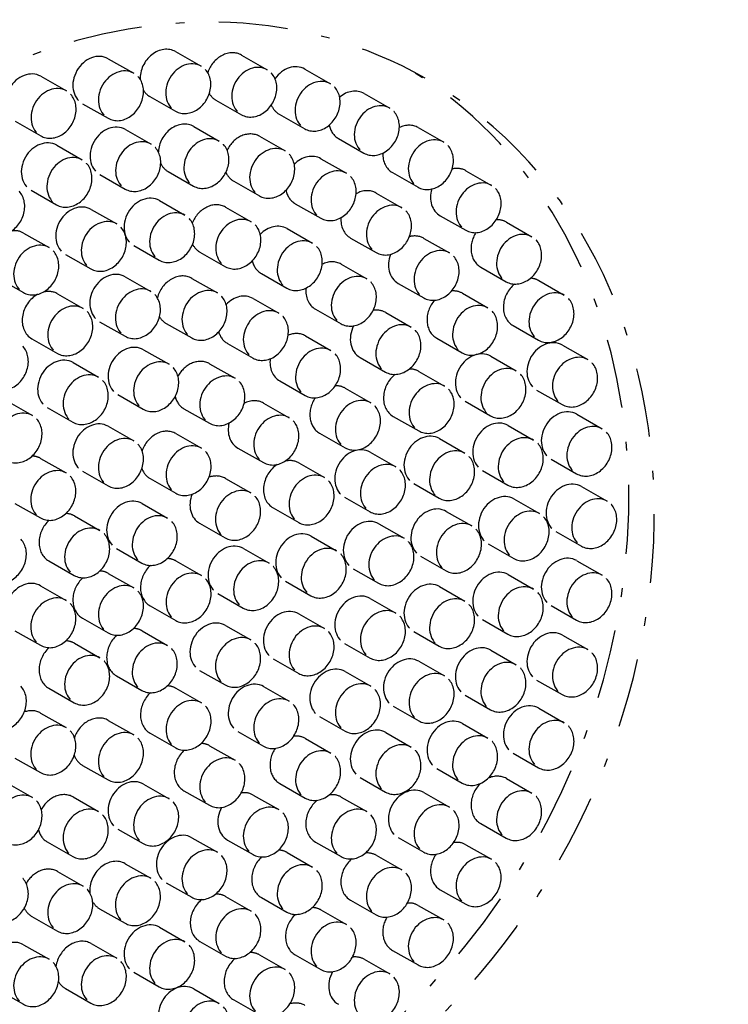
# Model space of a CAD drawing. Extents: x -4471 to 629, y 1975 to 5538.
# Tile 12 of 41: x -3220 to -3179, y 4105 to 4162. Entities that reach past the tile are written whole.
import ezdxf

# ---------------------------------------------------------------- set-up
doc = ezdxf.new("R2010")
doc.units = 0
doc.header["$MEASUREMENT"] = 0
doc.linetypes.add('DASHDOT', pattern=[8.5, 4, -2, 0.5, -2])
doc.layers.get('0').update_dxf_attribs({"linetype": 'CONTINUOUS'})
doc.layers.add('LE_MIDDLE', color=7, linetype='CONTINUOUS')

msp = doc.modelspace()

# ---------------------------------------------------------------- linework, layer by layer
for p, q in [((-3210.646, 4160.396), (-3209.167, 4159.551)), ((-3206.825, 4160.193), (-3205.346, 4159.348)), ((-3214.546, 4159.984), (-3213.067, 4159.139)), ((-3218.447, 4158.965), (-3216.967, 4158.12)), ((-3203.162, 4159.378), (-3201.683, 4158.534)), ((-3212.134, 4157.791), (-3210.655, 4156.946)), ((-3199.73, 4157.97), (-3198.251, 4157.125)), ((-3216.034, 4157.379), (-3214.555, 4156.534)), ((-3208.313, 4157.587), (-3206.834, 4156.743)), ((-3204.65, 4156.773), (-3203.171, 4155.929)), ((-3219.934, 4156.36), (-3218.455, 4155.515)), ((-3209.597, 4156.06), (-3208.118, 4155.215)), ((-3213.549, 4155.886), (-3212.07, 4155.041)), ((-3205.788, 4155.49), (-3204.309, 4154.645)), ((-3196.6, 4155.996), (-3195.121, 4155.151)), ((-3217.53, 4154.972), (-3216.051, 4154.127)), ((-3201.218, 4155.365), (-3199.739, 4154.52)), ((-3202.23, 4154.192), (-3200.751, 4153.347)), ((-3215.037, 4153.281), (-3213.558, 4152.436)), ((-3211.085, 4153.455), (-3209.606, 4152.61)), ((-3198.088, 4153.391), (-3196.609, 4152.546)), ((-3193.835, 4153.496), (-3192.356, 4152.651)), ((-3207.276, 4152.885), (-3205.797, 4152.04)), ((-3219.018, 4152.367), (-3217.539, 4151.522)), ((-3199.027, 4152.203), (-3197.548, 4151.358)), ((-3211.582, 4151.766), (-3210.103, 4150.921)), ((-3203.718, 4151.587), (-3202.239, 4150.742)), ((-3215.538, 4151.259), (-3214.059, 4150.414)), ((-3207.748, 4151.39), (-3206.269, 4150.545)), ((-3195.323, 4150.891), (-3193.844, 4150.046)), ((-3191.492, 4150.522), (-3190.012, 4149.677)), ((-3219.453, 4149.888), (-3217.974, 4149.044)), ((-3204.192, 4150.145), (-3202.713, 4149.3)), ((-3200.515, 4149.598), (-3199.036, 4148.753)), ((-3196.27, 4149.581), (-3194.791, 4148.736)), ((-3217.026, 4148.654), (-3215.547, 4147.809)), ((-3213.07, 4149.161), (-3211.591, 4148.316)), ((-3209.236, 4148.785), (-3207.757, 4147.94)), ((-3201.06, 4148.083), (-3199.581, 4147.238)), ((-3205.68, 4147.54), (-3204.201, 4146.695)), ((-3192.979, 4147.917), (-3191.5, 4147.072)), ((-3220.941, 4147.283), (-3219.462, 4146.439)), ((-3213.563, 4147.357), (-3212.084, 4146.512)), ((-3209.707, 4147.264), (-3208.228, 4146.42)), ((-3197.758, 4146.975), (-3196.279, 4146.131)), ((-3189.618, 4147.133), (-3188.139, 4146.288)), ((-3217.481, 4146.37), (-3216.002, 4145.526)), ((-3194.039, 4146.4), (-3192.56, 4145.555)), ((-3206.155, 4146.098), (-3204.676, 4145.253)), ((-3202.548, 4145.478), (-3201.068, 4144.633)), ((-3198.48, 4145.288), (-3197.001, 4144.443)), ((-3215.051, 4144.752), (-3213.572, 4143.907)), ((-3211.195, 4144.659), (-3209.716, 4143.815)), ((-3191.106, 4144.528), (-3189.626, 4143.683)), ((-3218.969, 4143.765), (-3217.49, 4142.921)), ((-3203.131, 4143.932), (-3201.651, 4143.087)), ((-3195.527, 4143.795), (-3194.048, 4142.95)), ((-3212.507, 4143.133), (-3211.028, 4142.288)), ((-3207.643, 4143.493), (-3206.164, 4142.648)), ((-3188.251, 4143.399), (-3186.772, 4142.555)), ((-3216.586, 4142.384), (-3215.107, 4141.54)), ((-3199.968, 4142.683), (-3198.489, 4141.838)), ((-3192.398, 4142.753), (-3190.919, 4141.908)), ((-3208.674, 4142.318), (-3207.195, 4141.474)), ((-3196.558, 4141.874), (-3195.078, 4141.029)), ((-3204.618, 4141.327), (-3203.139, 4140.482)), ((-3200.823, 4140.901), (-3199.344, 4140.056)), ((-3189.739, 4140.794), (-3188.26, 4139.95)), ((-3220.419, 4140.164), (-3218.94, 4139.319)), ((-3213.995, 4140.528), (-3212.516, 4139.683)), ((-3193.886, 4140.147), (-3192.407, 4139.303)), ((-3218.074, 4139.779), (-3216.595, 4138.935)), ((-3210.162, 4139.713), (-3208.683, 4138.869)), ((-3205.549, 4140.04), (-3204.07, 4139.195)), ((-3198.045, 4139.269), (-3196.566, 4138.424)), ((-3187.42, 4139.397), (-3185.941, 4138.552)), ((-3214.546, 4138.695), (-3213.067, 4137.85)), ((-3191.394, 4138.743), (-3189.915, 4137.899)), ((-3210.631, 4138.272), (-3209.152, 4137.427)), ((-3202.311, 4138.296), (-3200.832, 4137.451)), ((-3195.372, 4137.982), (-3193.893, 4137.137)), ((-3207.037, 4137.435), (-3205.558, 4136.59)), ((-3218.461, 4136.836), (-3216.982, 4135.991)), ((-3199.378, 4137.197), (-3197.899, 4136.352)), ((-3188.908, 4136.792), (-3187.429, 4135.947)), ((-3203.51, 4136.572), (-3202.03, 4135.728)), ((-3192.882, 4136.138), (-3191.403, 4135.294)), ((-3216.034, 4136.09), (-3214.555, 4135.245)), ((-3212.119, 4135.667), (-3210.64, 4134.822)), ((-3207.765, 4135.681), (-3206.286, 4134.836)), ((-3196.86, 4135.377), (-3195.381, 4134.532)), ((-3187.141, 4135.206), (-3185.662, 4134.361)), ((-3200.866, 4134.592), (-3199.387, 4133.747)), ((-3191.056, 4134.488), (-3189.577, 4133.643)), ((-3219.949, 4134.231), (-3218.47, 4133.386)), ((-3212.589, 4134.226), (-3211.11, 4133.381)), ((-3204.997, 4133.967), (-3203.518, 4133.123)), ((-3216.504, 4133.508), (-3215.025, 4132.663)), ((-3194.971, 4133.77), (-3193.492, 4132.925)), ((-3209.253, 4133.076), (-3207.774, 4132.231)), ((-3198.886, 4133.052), (-3197.407, 4132.207)), ((-3202.801, 4132.334), (-3201.322, 4131.489)), ((-3188.629, 4132.601), (-3187.15, 4131.756)), ((-3214.077, 4131.621), (-3212.598, 4130.776)), ((-3206.716, 4131.616), (-3205.237, 4130.771)), ((-3192.544, 4131.883), (-3191.065, 4131.038)), ((-3196.459, 4131.165), (-3194.98, 4130.32)), ((-3217.992, 4130.903), (-3216.513, 4130.058)), ((-3210.631, 4130.897), (-3209.152, 4130.053)), ((-3200.374, 4130.447), (-3198.895, 4129.602)), ((-3187.42, 4130.913), (-3185.941, 4130.069)), ((-3214.546, 4130.179), (-3213.067, 4129.334)), ((-3191.394, 4130.109), (-3189.915, 4129.264)), ((-3218.461, 4129.461), (-3216.982, 4128.616)), ((-3204.289, 4129.729), (-3202.81, 4128.884)), ((-3195.372, 4129.411), (-3193.893, 4128.566)), ((-3208.204, 4129.011), (-3206.725, 4128.166)), ((-3199.378, 4128.726), (-3197.899, 4127.881)), ((-3212.119, 4128.292), (-3210.64, 4127.448)), ((-3188.908, 4128.308), (-3187.429, 4127.464)), ((-3216.034, 4127.574), (-3214.555, 4126.729)), ((-3203.51, 4127.835), (-3202.03, 4126.99)), ((-3207.765, 4127.165), (-3206.286, 4126.321)), ((-3192.882, 4127.504), (-3191.403, 4126.659)), ((-3219.949, 4126.856), (-3218.47, 4126.011)), ((-3212.589, 4126.851), (-3211.11, 4126.006)), ((-3196.86, 4126.806), (-3195.381, 4125.961)), ((-3188.251, 4126.606), (-3186.772, 4125.761)), ((-3216.504, 4126.133), (-3215.025, 4125.288)), ((-3200.866, 4126.121), (-3199.387, 4125.276)), ((-3192.398, 4125.731), (-3190.919, 4124.887)), ((-3204.997, 4125.23), (-3203.518, 4124.385)), ((-3196.558, 4125.084), (-3195.078, 4124.239)), ((-3214.077, 4124.246), (-3212.598, 4123.401)), ((-3209.253, 4124.56), (-3207.774, 4123.716)), ((-3200.823, 4124.492), (-3199.344, 4123.647)), ((-3205.549, 4123.619), (-3204.07, 4122.774)), ((-3189.739, 4124.001), (-3188.26, 4123.156)), ((-3217.992, 4123.528), (-3216.513, 4122.683)), ((-3210.631, 4123.523), (-3209.152, 4122.678)), ((-3193.886, 4123.126), (-3192.407, 4122.282)), ((-3198.045, 4122.479), (-3196.566, 4121.634)), ((-3218.461, 4122.087), (-3216.982, 4121.242)), ((-3202.311, 4121.887), (-3200.832, 4121.042)), ((-3189.618, 4122.371), (-3188.139, 4121.526)), ((-3214.546, 4121.664), (-3213.067, 4120.819)), ((-3194.039, 4121.482), (-3192.56, 4120.637)), ((-3212.119, 4120.918), (-3210.64, 4120.073)), ((-3207.037, 4121.014), (-3205.558, 4120.169)), ((-3198.48, 4120.965), (-3197.001, 4120.12)), ((-3208.674, 4120.195), (-3207.195, 4119.35)), ((-3203.131, 4120.615), (-3201.651, 4119.77)), ((-3191.106, 4119.766), (-3189.626, 4118.921)), ((-3219.949, 4119.481), (-3218.47, 4118.637)), ((-3216.034, 4119.059), (-3214.555, 4118.214)), ((-3195.527, 4118.877), (-3194.048, 4118.032)), ((-3220.419, 4118.04), (-3218.94, 4117.195)), ((-3212.507, 4117.974), (-3211.028, 4117.129)), ((-3204.618, 4118.01), (-3203.139, 4117.165)), ((-3199.968, 4118.36), (-3198.489, 4117.515)), ((-3191.492, 4118.295), (-3190.012, 4117.45)), ((-3210.162, 4117.589), (-3208.683, 4116.745)), ((-3206.155, 4117.339), (-3204.676, 4116.494)), ((-3196.27, 4117.483), (-3194.791, 4116.638)), ((-3216.586, 4117.226), (-3215.107, 4116.381)), ((-3201.06, 4117.223), (-3199.581, 4116.378)), ((-3192.979, 4115.69), (-3191.5, 4114.845)), ((-3213.995, 4115.369), (-3212.516, 4114.524)), ((-3218.074, 4114.621), (-3216.595, 4113.776)), ((-3209.707, 4114.869), (-3208.228, 4114.025)), ((-3207.643, 4114.734), (-3206.164, 4113.889)), ((-3202.548, 4114.618), (-3201.068, 4113.773)), ((-3197.758, 4114.878), (-3196.279, 4114.033)), ((-3193.835, 4114.461), (-3192.356, 4113.616)), ((-3204.192, 4114.012), (-3202.713, 4113.167)), ((-3213.563, 4113.362), (-3212.084, 4112.517)), ((-3199.027, 4113.849), (-3197.548, 4113.004)), ((-3217.481, 4112.912), (-3216.002, 4112.067)), ((-3211.195, 4112.264), (-3209.716, 4111.42)), ((-3195.323, 4111.856), (-3193.844, 4111.011)), ((-3207.748, 4111.463), (-3206.269, 4110.618)), ((-3205.68, 4111.407), (-3204.201, 4110.562)), ((-3200.515, 4111.244), (-3199.036, 4110.399)), ((-3215.051, 4110.757), (-3213.572, 4109.912)), ((-3202.23, 4110.685), (-3200.751, 4109.84)), ((-3196.6, 4110.947), (-3195.121, 4110.102)), ((-3218.969, 4110.307), (-3217.49, 4109.462)), ((-3211.582, 4109.68), (-3210.103, 4108.835)), ((-3215.538, 4108.736), (-3214.059, 4107.891)), ((-3209.236, 4108.858), (-3207.757, 4108.013)), ((-3219.453, 4108.67), (-3217.974, 4107.825)), ((-3198.088, 4108.342), (-3196.609, 4107.497)), ((-3205.788, 4108.082), (-3204.309, 4107.237)), ((-3203.718, 4108.08), (-3202.239, 4107.235)), ((-3199.73, 4107.824), (-3198.251, 4106.979)), ((-3213.07, 4107.075), (-3211.591, 4106.23)), ((-3220.941, 4106.065), (-3219.462, 4105.22)), ((-3217.026, 4106.131), (-3215.547, 4105.286)), ((-3209.597, 4106.114), (-3208.118, 4105.269)), ((-3207.276, 4105.476), (-3205.797, 4104.632))]:
    msp.add_line(p, q)
for centre, start_param, end_param in [((-2207.526, 3687.637), 0.503466, 2.534813), ((-2207.526, 3668.714), 0.504763, 2.533775)]:
    msp.add_ellipse(centre, major_axis=(2040, 0), ratio=0.323677, start_param=start_param, end_param=end_param)
at = {"layer": 'LE_MIDDLE', "linetype": 'DASHDOT'}
for centre, major_axis, start_param, end_param in [((-3213.811, 4128.032), (-17.607, -30.826), 3.141593, 6.283185), ((-3211.39, 4159.093), (-0.744, -1.303), 3.141593, 5.376087), ((-3215.29, 4158.681), (-0.744, -1.303), 3.141593, 6.283185), ((-3207.569, 4158.89), (-0.744, -1.303), 3.141593, 4.951757), ((-3209.911, 4158.248), (-0.744, -1.303), 3.141593, 6.283185), ((-3209.911, 4158.248), (-0.744, -1.303), 6.283185, 9.424778), ((-3206.09, 4158.045), (-0.744, -1.303), 3.141593, 6.283185), ((-3203.906, 4158.076), (-0.744, -1.303), 3.141593, 4.604112), ((-3215.29, 4128.877), (-17.607, -30.826), 0.029149, 3.112444), ((-3219.19, 4157.662), (-0.744, -1.303), 3.141593, 6.283185), ((-3213.811, 4157.836), (-0.744, -1.303), 3.141593, 6.283185), ((-3213.811, 4157.836), (-0.744, -1.303), 0, 3.141593), ((-3206.09, 4158.045), (-0.744, -1.303), 6.283185, 9.424778), ((-3213.811, 4128.032), (-17.607, -30.826), 6.283185, 9.424778), ((-3217.711, 4156.817), (-0.744, -1.303), 3.141593, 6.283185), ((-3202.427, 4157.231), (-0.744, -1.303), 3.141593, 6.283185), ((-3202.427, 4157.231), (-0.744, -1.303), 6.283185, 9.424778), ((-3217.711, 4156.817), (-0.744, -1.303), 0, 3.141593), ((-3211.39, 4159.093), (-0.744, -1.303), 5.860664, 6.283185), ((-3207.569, 4158.89), (-0.744, -1.303), 5.85246, 6.283185), ((-3200.474, 4156.667), (-0.744, -1.303), 3.141593, 4.292437), ((-3203.906, 4158.076), (-0.744, -1.303), 5.724877, 6.283185), ((-3198.995, 4155.823), (-0.744, -1.303), 3.141593, 6.283185), ((-3198.995, 4155.823), (-0.744, -1.303), 0, 3.141593), ((-3214.293, 4154.583), (-0.744, -1.303), 3.141593, 6.283185), ((-3210.341, 4154.758), (-0.744, -1.303), 3.141593, 5.273375), ((-3200.474, 4156.667), (-0.744, -1.303), 5.526438, 6.283185), ((-3197.344, 4154.693), (-0.744, -1.303), 3.141593, 4.017671), ((-3206.532, 4154.188), (-0.744, -1.303), 3.141593, 4.79535), ((-3218.274, 4153.669), (-0.744, -1.303), 3.141593, 6.283185), ((-3212.814, 4153.738), (-0.744, -1.303), 3.141593, 6.283185), ((-3212.814, 4153.738), (-0.744, -1.303), 6.283185, 9.424778), ((-3208.862, 4153.913), (-0.744, -1.303), 3.141593, 6.283185), ((-3208.862, 4153.913), (-0.744, -1.303), 6.283185, 9.424778), ((-3195.865, 4153.848), (-0.744, -1.303), 3.141593, 6.283185), ((-3195.865, 4153.848), (-0.744, -1.303), 6.283185, 9.424778), ((-3205.053, 4153.343), (-0.744, -1.303), 3.141593, 6.283185), ((-3205.053, 4153.343), (-0.744, -1.303), 0, 3.141593), ((-3202.974, 4152.89), (-0.744, -1.303), 3.141593, 4.408392), ((-3197.344, 4154.693), (-0.744, -1.303), 5.273697, 6.283185), ((-3216.795, 4152.824), (-0.744, -1.303), 3.141593, 6.283185), ((-3216.795, 4152.824), (-0.744, -1.303), 0, 3.141593), ((-3210.341, 4154.758), (-0.744, -1.303), 5.779269, 6.283185), ((-3206.532, 4154.188), (-0.744, -1.303), 5.722264, 6.283185), ((-3201.495, 4152.045), (-0.744, -1.303), 3.141593, 6.283185), ((-3201.495, 4152.045), (-0.744, -1.303), 0, 3.141593), ((-3194.579, 4152.194), (-0.744, -1.303), 3.141593, 3.790583), ((-3193.1, 4151.349), (-0.744, -1.303), 3.141593, 6.283185), ((-3193.1, 4151.349), (-0.744, -1.303), 0, 3.141593), ((-3220.69, 4151.197), (-0.744, -1.303), 0, 3.141593), ((-3202.974, 4152.89), (-0.744, -1.303), 5.522168, 6.283185), ((-3199.771, 4150.901), (-0.744, -1.303), 3.141593, 4.078851), ((-3194.579, 4152.194), (-0.744, -1.303), 4.979332, 6.283185), ((-3212.326, 4150.464), (-0.744, -1.303), 3.141593, 6.283185), ((-3208.492, 4150.087), (-0.744, -1.303), 3.141593, 4.887875), ((-3198.292, 4150.056), (-0.744, -1.303), 3.141593, 6.283185), ((-3216.282, 4149.956), (-0.744, -1.303), 3.141593, 6.283185), ((-3210.847, 4149.619), (-0.744, -1.303), 3.141593, 6.283185), ((-3198.292, 4150.056), (-0.744, -1.303), 6.283185, 9.424778), ((-3214.803, 4149.112), (-0.744, -1.303), 3.141593, 6.283185), ((-3214.803, 4149.112), (-0.744, -1.303), 0, 3.141593), ((-3210.847, 4149.619), (-0.744, -1.303), 0, 3.141593), ((-3207.013, 4149.243), (-0.744, -1.303), 3.141593, 6.283185), ((-3207.013, 4149.243), (-0.744, -1.303), 0, 3.141593), ((-3204.936, 4148.843), (-0.744, -1.303), 3.141593, 4.416214), ((-3199.771, 4150.901), (-0.744, -1.303), 5.235694, 6.283185), ((-3192.236, 4149.219), (-0.744, -1.303), 3.141593, 3.625253), ((-3220.197, 4148.586), (-0.744, -1.303), 3.141593, 3.699549), ((-3192.236, 4149.219), (-0.744, -1.303), 4.65055, 6.283185), ((-3190.756, 4148.374), (-0.744, -1.303), 3.141593, 6.283185), ((-3218.718, 4147.741), (-0.744, -1.303), 3.141593, 6.283185), ((-3208.492, 4150.087), (-0.744, -1.303), 5.778522, 6.283185), ((-3203.457, 4147.998), (-0.744, -1.303), 3.141593, 6.283185), ((-3203.457, 4147.998), (-0.744, -1.303), 0, 3.141593), ((-3197.014, 4148.278), (-0.744, -1.303), 3.141593, 3.819954), ((-3190.756, 4148.374), (-0.744, -1.303), 6.283185, 9.424778), ((-3218.718, 4147.741), (-0.744, -1.303), 0, 3.141593), ((-3197.014, 4148.278), (-0.744, -1.303), 4.885196, 6.283185), ((-3195.535, 4147.433), (-0.744, -1.303), 3.141593, 6.283185), ((-3195.535, 4147.433), (-0.744, -1.303), 6.283185, 9.424778), ((-3204.936, 4148.843), (-0.744, -1.303), 5.556025, 6.283185), ((-3201.804, 4146.781), (-0.744, -1.303), 3.141593, 4.024301), ((-3214.307, 4146.055), (-0.744, -1.303), 3.141593, 6.283185), ((-3210.451, 4145.962), (-0.744, -1.303), 3.141593, 5.031497), ((-3200.325, 4145.936), (-0.744, -1.303), 3.141593, 6.283185), ((-3200.325, 4145.936), (-0.744, -1.303), 0, 3.141593), ((-3190.362, 4145.831), (-0.744, -1.303), 4.276216, 6.283185), ((-3190.362, 4145.831), (-0.744, -1.303), 3.141593, 3.545503), ((-3218.225, 4145.068), (-0.744, -1.303), 3.141593, 3.811704), ((-3212.828, 4145.21), (-0.744, -1.303), 3.141593, 6.283185), ((-3212.828, 4145.21), (-0.744, -1.303), 0, 3.141593), ((-3208.972, 4145.117), (-0.744, -1.303), 3.141593, 6.283185), ((-3208.972, 4145.117), (-0.744, -1.303), 6.283185, 9.424778), ((-3206.899, 4144.796), (-0.744, -1.303), 3.141593, 4.428672), ((-3201.804, 4146.781), (-0.744, -1.303), 5.209518, 6.283185), ((-3194.783, 4145.097), (-0.744, -1.303), 3.141593, 3.65942), ((-3188.882, 4144.986), (-0.744, -1.303), 3.141593, 6.283185), ((-3218.225, 4145.068), (-0.744, -1.303), 4.067929, 6.283185), ((-3194.783, 4145.097), (-0.744, -1.303), 4.475476, 6.283185), ((-3188.882, 4144.986), (-0.744, -1.303), 6.283185, 9.424778), ((-3216.746, 4144.223), (-0.744, -1.303), 3.141593, 6.283185), ((-3216.746, 4144.223), (-0.744, -1.303), 0, 3.141593), ((-3205.42, 4143.951), (-0.744, -1.303), 3.141593, 6.283185), ((-3205.42, 4143.951), (-0.744, -1.303), 0, 3.141593), ((-3199.224, 4143.985), (-0.744, -1.303), 3.141593, 3.73546), ((-3193.304, 4144.253), (-0.744, -1.303), 3.141593, 6.283185), ((-3193.304, 4144.253), (-0.744, -1.303), 0, 3.141593), ((-3210.451, 4145.962), (-0.744, -1.303), 5.849872, 6.283185), ((-3197.745, 4143.141), (-0.744, -1.303), 3.141593, 6.283185), ((-3206.899, 4144.796), (-0.744, -1.303), 5.605827, 6.283185), ((-3203.875, 4142.629), (-0.744, -1.303), 3.141593, 3.945107), ((-3199.224, 4143.985), (-0.744, -1.303), 4.776175, 6.283185), ((-3197.745, 4143.141), (-0.744, -1.303), 0, 3.141593), ((-3220.479, 4142.219), (-0.744, -1.303), 0, 3.141593), ((-3188.995, 4142.097), (-0.744, -1.303), 3.141593, 6.283185), ((-3213.251, 4141.83), (-0.744, -1.303), 3.141593, 6.283185), ((-3202.395, 4141.784), (-0.744, -1.303), 3.141593, 6.283185), ((-3202.395, 4141.784), (-0.744, -1.303), 0, 3.141593), ((-3193.142, 4141.45), (-0.744, -1.303), 3.141593, 6.283185), ((-3217.33, 4141.082), (-0.744, -1.303), 3.141593, 6.283185), ((-3211.772, 4140.985), (-0.744, -1.303), 3.141593, 6.283185), ((-3209.418, 4141.016), (-0.744, -1.303), 3.141593, 4.743054), ((-3203.875, 4142.629), (-0.744, -1.303), 5.16812, 6.283185), ((-3187.516, 4141.252), (-0.744, -1.303), 3.141593, 6.283185), ((-3187.516, 4141.252), (-0.744, -1.303), 6.283185, 9.424778), ((-3211.772, 4140.985), (-0.744, -1.303), 0, 3.141593), ((-3197.302, 4140.572), (-0.744, -1.303), 3.141593, 3.607112), ((-3191.663, 4140.605), (-0.744, -1.303), 3.141593, 6.283185), ((-3191.663, 4140.605), (-0.744, -1.303), 6.283185, 9.424778), ((-3215.851, 4140.237), (-0.744, -1.303), 3.141593, 6.283185), ((-3215.851, 4140.237), (-0.744, -1.303), 0, 3.141593), ((-3207.939, 4140.171), (-0.744, -1.303), 3.141593, 6.283185), ((-3207.939, 4140.171), (-0.744, -1.303), 6.283185, 9.424778), ((-3197.302, 4140.572), (-0.744, -1.303), 4.248964, 6.283185), ((-3195.822, 4139.727), (-0.744, -1.303), 3.141593, 6.283185), ((-3201.567, 4139.599), (-0.744, -1.303), 3.141593, 3.626477), ((-3195.822, 4139.727), (-0.744, -1.303), 0, 3.141593), ((-3209.418, 4141.016), (-0.744, -1.303), 5.584049, 6.283185), ((-3206.293, 4138.738), (-0.744, -1.303), 3.141593, 4.050345), ((-3201.567, 4139.599), (-0.744, -1.303), 4.605448, 6.283185), ((-3200.088, 4138.754), (-0.744, -1.303), 3.141593, 6.283185), ((-3219.684, 4138.017), (-0.744, -1.303), 3.141593, 6.283185), ((-3200.088, 4138.754), (-0.744, -1.303), 0, 3.141593), ((-3188.164, 4138.094), (-0.744, -1.303), 3.141593, 6.283185), ((-3219.684, 4138.017), (-0.744, -1.303), 6.283185, 9.424778), ((-3204.814, 4137.893), (-0.744, -1.303), 3.141593, 6.283185), ((-3204.814, 4137.893), (-0.744, -1.303), 0, 3.141593), ((-3192.138, 4137.441), (-0.744, -1.303), 3.141593, 6.283185), ((-3215.29, 4137.392), (-0.744, -1.303), 3.141593, 6.283185), ((-3211.375, 4136.97), (-0.744, -1.303), 3.141593, 4.942445), ((-3206.293, 4138.738), (-0.744, -1.303), 5.047625, 6.283185), ((-3186.685, 4137.249), (-0.744, -1.303), 3.141593, 6.283185), ((-3186.685, 4137.249), (-0.744, -1.303), 0, 3.141593), ((-3213.811, 4136.547), (-0.744, -1.303), 3.141593, 6.283185), ((-3213.811, 4136.547), (-0.744, -1.303), 0, 3.141593), ((-3196.116, 4136.679), (-0.744, -1.303), 3.141593, 6.283185), ((-3190.659, 4136.596), (-0.744, -1.303), 3.141593, 6.283185), ((-3190.659, 4136.596), (-0.744, -1.303), 0, 3.141593), ((-3209.896, 4136.125), (-0.744, -1.303), 3.141593, 6.283185), ((-3209.896, 4136.125), (-0.744, -1.303), 0, 3.141593), ((-3200.122, 4135.894), (-0.744, -1.303), 3.141593, 6.283185), ((-3194.637, 4135.835), (-0.744, -1.303), 3.141593, 6.283185), ((-3219.205, 4135.533), (-0.744, -1.303), 3.141593, 3.555955), ((-3204.254, 4135.27), (-0.744, -1.303), 3.141593, 3.788818), ((-3194.637, 4135.835), (-0.744, -1.303), 0, 3.141593), ((-3217.726, 4134.688), (-0.744, -1.303), 3.141593, 6.283185), ((-3211.375, 4136.97), (-0.744, -1.303), 5.676827, 6.283185), ((-3204.254, 4135.27), (-0.744, -1.303), 4.147513, 6.283185), ((-3198.643, 4135.05), (-0.744, -1.303), 3.141593, 6.283185), ((-3198.643, 4135.05), (-0.744, -1.303), 0, 3.141593), ((-3217.726, 4134.688), (-0.744, -1.303), 0, 3.141593), ((-3208.509, 4134.378), (-0.744, -1.303), 3.141593, 3.90498), ((-3202.774, 4134.425), (-0.744, -1.303), 3.141593, 6.283185), ((-3202.774, 4134.425), (-0.744, -1.303), 6.283185, 9.424778), ((-3207.03, 4133.534), (-0.744, -1.303), 3.141593, 6.283185), ((-3187.885, 4133.904), (-0.744, -1.303), 3.141593, 6.283185), ((-3213.333, 4132.923), (-0.744, -1.303), 3.141593, 6.283185), ((-3208.509, 4134.378), (-0.744, -1.303), 4.883317, 6.283185), ((-3207.03, 4133.534), (-0.744, -1.303), 0, 3.141593), ((-3191.8, 4133.186), (-0.744, -1.303), 3.141593, 6.283185), ((-3186.406, 4133.059), (-0.744, -1.303), 3.141593, 6.283185), ((-3195.715, 4132.467), (-0.744, -1.303), 3.141593, 6.283185), ((-3190.321, 4132.341), (-0.744, -1.303), 3.141593, 6.283185), ((-3186.406, 4133.059), (-0.744, -1.303), 0, 3.141593), ((-3217.248, 4132.205), (-0.744, -1.303), 4.339721, 6.283185), ((-3217.248, 4132.205), (-0.744, -1.303), 3.141593, 3.555955), ((-3211.854, 4132.078), (-0.744, -1.303), 3.141593, 6.283185), ((-3211.854, 4132.078), (-0.744, -1.303), 0, 3.141593), ((-3199.63, 4131.749), (-0.744, -1.303), 3.141593, 6.283185), ((-3190.321, 4132.341), (-0.744, -1.303), 0, 3.141593), ((-3215.769, 4131.36), (-0.744, -1.303), 3.141593, 6.283185), ((-3194.236, 4131.623), (-0.744, -1.303), 3.141593, 6.283185), ((-3194.236, 4131.623), (-0.744, -1.303), 0, 3.141593), ((-3220.592, 4131.046), (-0.744, -1.303), 0, 3.141593), ((-3215.769, 4131.36), (-0.744, -1.303), 0, 3.141593), ((-3203.545, 4131.031), (-0.744, -1.303), 3.141593, 6.283185), ((-3198.151, 4130.904), (-0.744, -1.303), 3.141593, 6.283185), ((-3198.151, 4130.904), (-0.744, -1.303), 0, 3.141593), ((-3207.46, 4130.313), (-0.744, -1.303), 3.141593, 6.283185), ((-3202.066, 4130.186), (-0.744, -1.303), 3.141593, 6.283185), ((-3211.375, 4129.595), (-0.744, -1.303), 3.141593, 3.555955), ((-3205.981, 4129.468), (-0.744, -1.303), 3.141593, 6.283185), ((-3202.066, 4130.186), (-0.744, -1.303), 6.283185, 9.424778), ((-3188.164, 4129.611), (-0.744, -1.303), 3.141593, 6.283185), ((-3211.375, 4129.595), (-0.744, -1.303), 4.339721, 6.283185), ((-3205.981, 4129.468), (-0.744, -1.303), 6.283185, 9.424778), ((-3215.29, 4128.877), (-0.744, -1.303), 4.339721, 6.283185), ((-3215.29, 4128.877), (-0.744, -1.303), 3.141593, 3.555955), ((-3209.896, 4128.75), (-0.744, -1.303), 3.141593, 6.283185), ((-3209.896, 4128.75), (-0.744, -1.303), 0, 3.141593), ((-3192.138, 4128.806), (-0.744, -1.303), 3.141593, 6.283185), ((-3186.685, 4128.766), (-0.744, -1.303), 3.141593, 6.283185), ((-3186.685, 4128.766), (-0.744, -1.303), 6.283185, 9.424778), ((-3219.205, 4128.159), (-0.744, -1.303), 3.141593, 6.283185), ((-3213.811, 4128.032), (-0.744, -1.303), 3.141593, 6.283185), ((-3213.811, 4128.032), (-0.744, -1.303), 0, 3.141593), ((-3196.116, 4128.109), (-0.744, -1.303), 3.141593, 6.283185), ((-3190.659, 4127.961), (-0.744, -1.303), 3.141593, 6.283185), ((-3190.659, 4127.961), (-0.744, -1.303), 0, 3.141593), ((-3217.726, 4127.314), (-0.744, -1.303), 3.141593, 6.283185), ((-3200.122, 4127.424), (-0.744, -1.303), 3.141593, 6.283185), ((-3194.637, 4127.264), (-0.744, -1.303), 3.141593, 6.283185), ((-3217.726, 4127.314), (-0.744, -1.303), 0, 3.141593), ((-3194.637, 4127.264), (-0.744, -1.303), 0, 3.141593), ((-3204.254, 4126.533), (-0.744, -1.303), 3.141593, 6.283185), ((-3198.643, 4126.579), (-0.744, -1.303), 3.141593, 6.283185), ((-3198.643, 4126.579), (-0.744, -1.303), 0, 3.141593), ((-3213.333, 4125.549), (-0.744, -1.303), 3.141593, 3.555955), ((-3208.509, 4125.863), (-0.744, -1.303), 3.141593, 6.283185), ((-3202.774, 4125.688), (-0.744, -1.303), 3.141593, 6.283185), ((-3202.774, 4125.688), (-0.744, -1.303), 0, 3.141593), ((-3213.333, 4125.549), (-0.744, -1.303), 4.339721, 6.283185), ((-3207.03, 4125.018), (-0.744, -1.303), 3.141593, 6.283185), ((-3188.995, 4125.303), (-0.744, -1.303), 3.141593, 6.283185), ((-3217.248, 4124.83), (-0.744, -1.303), 4.339721, 6.283185), ((-3217.248, 4124.83), (-0.744, -1.303), 3.141593, 3.555955), ((-3211.854, 4124.704), (-0.744, -1.303), 3.141593, 6.283185), ((-3211.854, 4124.704), (-0.744, -1.303), 6.283185, 9.424778), ((-3207.03, 4125.018), (-0.744, -1.303), 0, 3.141593), ((-3193.142, 4124.429), (-0.744, -1.303), 3.141593, 6.283185), ((-3187.516, 4124.458), (-0.744, -1.303), 3.141593, 6.283185), ((-3215.769, 4123.986), (-0.744, -1.303), 3.141593, 6.283185), ((-3215.769, 4123.986), (-0.744, -1.303), 0, 3.141593), ((-3197.302, 4123.781), (-0.744, -1.303), 3.141593, 6.283185), ((-3187.516, 4124.458), (-0.744, -1.303), 6.283185, 9.424778), ((-3201.567, 4123.189), (-0.744, -1.303), 3.141593, 6.283185), ((-3191.663, 4123.584), (-0.744, -1.303), 3.141593, 6.283185), ((-3191.663, 4123.584), (-0.744, -1.303), 6.283185, 9.424778), ((-3195.822, 4122.936), (-0.744, -1.303), 3.141593, 6.283185), ((-3195.822, 4122.936), (-0.744, -1.303), 0, 3.141593), ((-3220.592, 4122.53), (-0.744, -1.303), 0, 3.141593), ((-3211.375, 4122.22), (-0.744, -1.303), 3.141593, 3.555955), ((-3206.293, 4122.317), (-0.744, -1.303), 3.141593, 6.283185), ((-3200.088, 4122.344), (-0.744, -1.303), 3.141593, 6.283185), ((-3200.088, 4122.344), (-0.744, -1.303), 6.283185, 9.424778), ((-3211.375, 4122.22), (-0.744, -1.303), 4.339721, 6.283185), ((-3204.814, 4121.472), (-0.744, -1.303), 3.141593, 6.283185), ((-3209.896, 4121.375), (-0.744, -1.303), 3.141593, 6.283185), ((-3209.896, 4121.375), (-0.744, -1.303), 0, 3.141593), ((-3204.814, 4121.472), (-0.744, -1.303), 0, 3.141593), ((-3190.362, 4121.068), (-0.744, -1.303), 3.141593, 6.283185), ((-3219.205, 4120.784), (-0.744, -1.303), 3.141593, 3.90498), ((-3215.29, 4120.361), (-0.744, -1.303), 3.141593, 4.942445), ((-3217.726, 4119.939), (-0.744, -1.303), 3.141593, 6.283185), ((-3194.783, 4120.179), (-0.744, -1.303), 3.141593, 6.283185), ((-3188.882, 4120.223), (-0.744, -1.303), 3.141593, 6.283185), ((-3188.882, 4120.223), (-0.744, -1.303), 6.283185, 9.424778), ((-3217.726, 4119.939), (-0.744, -1.303), 6.283185, 9.424778), ((-3213.811, 4119.516), (-0.744, -1.303), 3.141593, 6.283185), ((-3213.811, 4119.516), (-0.744, -1.303), 0, 3.141593), ((-3203.875, 4119.312), (-0.744, -1.303), 3.141593, 3.70303), ((-3199.224, 4119.662), (-0.744, -1.303), 3.141593, 6.283185), ((-3193.304, 4119.335), (-0.744, -1.303), 3.141593, 6.283185), ((-3209.418, 4118.892), (-0.744, -1.303), 3.141593, 3.555955), ((-3197.745, 4118.817), (-0.744, -1.303), 3.141593, 6.283185), ((-3193.304, 4119.335), (-0.744, -1.303), 0, 3.141593), ((-3215.29, 4120.361), (-0.744, -1.303), 5.676827, 6.283185), ((-3209.418, 4118.892), (-0.744, -1.303), 4.339721, 6.283185), ((-3207.939, 4118.047), (-0.744, -1.303), 3.141593, 6.283185), ((-3203.875, 4119.312), (-0.744, -1.303), 4.619152, 6.283185), ((-3202.395, 4118.467), (-0.744, -1.303), 3.141593, 6.283185), ((-3202.395, 4118.467), (-0.744, -1.303), 6.283185, 9.424778), ((-3197.745, 4118.817), (-0.744, -1.303), 0, 3.141593), ((-3207.939, 4118.047), (-0.744, -1.303), 6.283185, 9.424778), ((-3192.236, 4116.992), (-0.744, -1.303), 3.141593, 3.995526), ((-3213.251, 4116.672), (-0.744, -1.303), 3.141593, 6.283185), ((-3192.236, 4116.992), (-0.744, -1.303), 4.359362, 6.283185), ((-3219.684, 4115.893), (-0.744, -1.303), 3.141593, 6.283185), ((-3217.33, 4115.923), (-0.744, -1.303), 3.141593, 4.743054), ((-3211.772, 4115.827), (-0.744, -1.303), 3.141593, 6.283185), ((-3206.899, 4116.036), (-0.744, -1.303), 3.141593, 3.71084), ((-3201.804, 4115.921), (-0.744, -1.303), 3.141593, 3.711414), ((-3197.014, 4116.18), (-0.744, -1.303), 3.141593, 6.283185), ((-3190.756, 4116.147), (-0.744, -1.303), 3.141593, 6.283185), ((-3190.756, 4116.147), (-0.744, -1.303), 6.283185, 9.424778), ((-3219.684, 4115.893), (-0.744, -1.303), 0, 3.141593), ((-3211.772, 4115.827), (-0.744, -1.303), 6.283185, 9.424778), ((-3205.42, 4115.191), (-0.744, -1.303), 3.141593, 6.283185), ((-3201.804, 4115.921), (-0.744, -1.303), 4.26054, 6.283185), ((-3195.535, 4115.336), (-0.744, -1.303), 3.141593, 6.283185), ((-3215.851, 4115.079), (-0.744, -1.303), 3.141593, 6.283185), ((-3215.851, 4115.079), (-0.744, -1.303), 0, 3.141593), ((-3206.899, 4116.036), (-0.744, -1.303), 4.734226, 6.283185), ((-3205.42, 4115.191), (-0.744, -1.303), 0, 3.141593), ((-3200.325, 4115.076), (-0.744, -1.303), 3.141593, 6.283185), ((-3200.325, 4115.076), (-0.744, -1.303), 0, 3.141593), ((-3195.535, 4115.336), (-0.744, -1.303), 0, 3.141593), ((-3217.33, 4115.923), (-0.744, -1.303), 5.584049, 6.283185), ((-3210.451, 4113.567), (-0.744, -1.303), 3.141593, 6.283185), ((-3194.579, 4113.158), (-0.744, -1.303), 3.141593, 3.727778), ((-3208.972, 4112.722), (-0.744, -1.303), 3.141593, 6.283185), ((-3208.972, 4112.722), (-0.744, -1.303), 6.283185, 9.424778), ((-3204.936, 4112.71), (-0.744, -1.303), 3.141593, 3.559139), ((-3199.771, 4112.546), (-0.744, -1.303), 3.141593, 3.658362), ((-3194.579, 4113.158), (-0.744, -1.303), 4.600935, 6.283185), ((-3214.307, 4112.06), (-0.744, -1.303), 3.141593, 5.432894), ((-3204.936, 4112.71), (-0.744, -1.303), 4.341424, 6.283185), ((-3203.457, 4111.865), (-0.744, -1.303), 3.141593, 6.283185), ((-3199.771, 4112.546), (-0.744, -1.303), 4.287947, 6.283185), ((-3193.1, 4112.313), (-0.744, -1.303), 3.141593, 6.283185), ((-3193.1, 4112.313), (-0.744, -1.303), 0, 3.141593), ((-3218.225, 4111.609), (-0.744, -1.303), 3.141593, 4.71396), ((-3212.828, 4111.215), (-0.744, -1.303), 3.141593, 6.283185), ((-3203.457, 4111.865), (-0.744, -1.303), 0, 3.141593), ((-3198.292, 4111.702), (-0.744, -1.303), 3.141593, 6.283185), ((-3198.292, 4111.702), (-0.744, -1.303), 6.283185, 9.424778), ((-3220.479, 4111.399), (-0.744, -1.303), 6.283185, 9.424778), ((-3216.746, 4110.764), (-0.744, -1.303), 3.141593, 6.283185), ((-3212.828, 4111.215), (-0.744, -1.303), 0, 3.141593), ((-3216.746, 4110.764), (-0.744, -1.303), 0, 3.141593), ((-3208.492, 4110.16), (-0.744, -1.303), 3.141593, 3.630208), ((-3214.307, 4112.06), (-0.744, -1.303), 5.824045, 6.283185), ((-3208.492, 4110.16), (-0.744, -1.303), 4.25531, 6.283185), ((-3197.344, 4109.644), (-0.744, -1.303), 3.141593, 3.657378), ((-3218.225, 4111.609), (-0.744, -1.303), 5.758674, 6.283185), ((-3207.013, 4109.315), (-0.744, -1.303), 3.141593, 6.283185), ((-3207.013, 4109.315), (-0.744, -1.303), 0, 3.141593), ((-3202.974, 4109.382), (-0.744, -1.303), 3.141593, 3.55813), ((-3212.326, 4108.377), (-0.744, -1.303), 3.141593, 6.283185), ((-3202.974, 4109.382), (-0.744, -1.303), 4.340848, 6.283185), ((-3201.495, 4108.537), (-0.744, -1.303), 3.141593, 6.283185), ((-3197.344, 4109.644), (-0.744, -1.303), 4.704725, 6.283185), ((-3195.865, 4108.799), (-0.744, -1.303), 3.141593, 6.283185), ((-3195.865, 4108.799), (-0.744, -1.303), 0, 3.141593), ((-3201.495, 4108.537), (-0.744, -1.303), 0, 3.141593), ((-3220.197, 4107.368), (-0.744, -1.303), 3.141593, 4.641809), ((-3216.282, 4107.433), (-0.744, -1.303), 3.141593, 5.1669), ((-3210.847, 4107.532), (-0.744, -1.303), 3.141593, 6.283185), ((-3210.847, 4107.532), (-0.744, -1.303), 6.283185, 9.424778), ((-3206.532, 4106.779), (-0.744, -1.303), 3.141593, 3.605048), ((-3218.718, 4106.523), (-0.744, -1.303), 3.141593, 6.283185), ((-3218.718, 4106.523), (-0.744, -1.303), 0, 3.141593), ((-3214.803, 4106.589), (-0.744, -1.303), 3.141593, 6.283185), ((-3214.803, 4106.589), (-0.744, -1.303), 0, 3.141593), ((-3206.532, 4106.779), (-0.744, -1.303), 4.284619, 6.283185), ((-3200.474, 4106.522), (-0.744, -1.303), 3.141593, 3.697933), ((-3205.053, 4105.934), (-0.744, -1.303), 3.141593, 6.283185), ((-3205.053, 4105.934), (-0.744, -1.303), 0, 3.141593), ((-3200.474, 4106.522), (-0.744, -1.303), 4.732236, 6.283185), ((-3198.995, 4105.677), (-0.744, -1.303), 3.141593, 6.283185), ((-3216.282, 4107.433), (-0.744, -1.303), 5.817709, 6.283185), ((-3198.995, 4105.677), (-0.744, -1.303), 0, 3.141593), ((-3210.341, 4104.811), (-0.744, -1.303), 3.141593, 6.283185), ((-3208.862, 4103.967), (-0.744, -1.303), 3.141593, 6.283185), ((-3203.906, 4103.854), (-0.744, -1.303), 3.141593, 3.841172), ((-3208.862, 4103.967), (-0.744, -1.303), 6.283185, 9.424778)]:
    msp.add_ellipse(centre, major_axis=major_axis, ratio=0.823175, start_param=start_param, end_param=end_param, dxfattribs=at)

doc.saveas('drawing.dxf')
